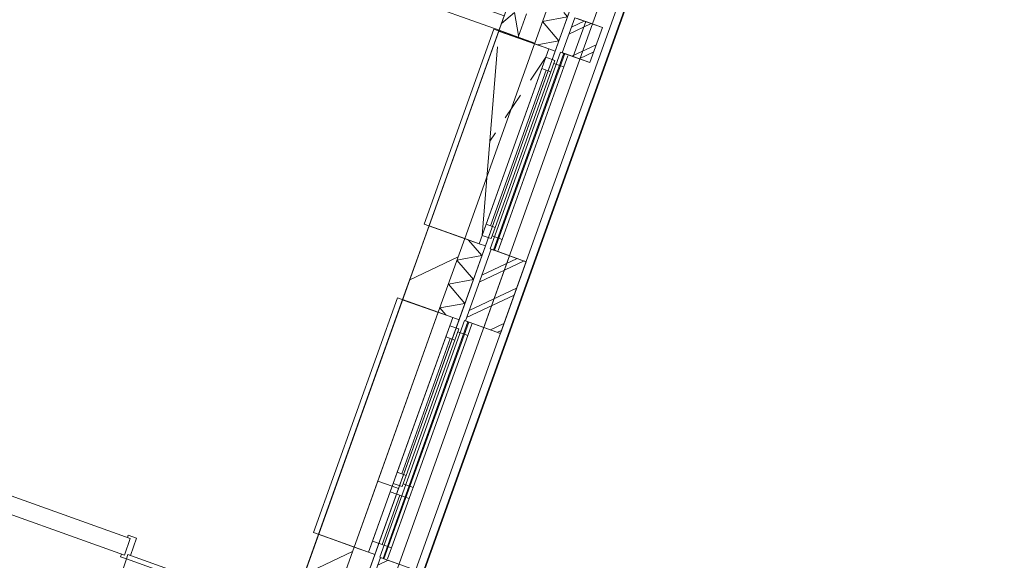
# Model space of a CAD drawing. Header units: metres. Extents: x 136314.7 to 136393.7, y 453293.7 to 453383.2.
# Tile 29 of 95: x 136370.4 to 136375.9, y 453301.6 to 453304.6. Entities that reach past the tile are written whole.
import ezdxf

# ---------------------------------------------------------------- set-up
doc = ezdxf.new("R2010")
doc.units = ezdxf.units.M
doc.set_wipeout_variables(frame=1)
doc.linetypes.add('B0701', pattern=[234.1199934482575, 155.9999942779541, -78.11999917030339])
doc.linetypes.add('Wipeout_Contour', pattern=[1000, 0, -1000])
for name, color, linetype in [('-DR-nw-vh-scheiding verhardingen', 1, 'Continuous'), ('kavelgrens', 211, 'Continuous'), ('SIT_Situatie plgr_4_23 Vloeren', 7, 'Continuous'), ('SIT_Situatie plgr_4_New_21 Buitenwanden', 7, 'Continuous'), ('SIT_Situatie plgr_4_New_21 Buitenwanden Afdek-arcering', 7, 'Continuous'), ('SIT_Situatie plgr_4_New_21 Buitenwanden Doorsnede-arcering', 7, 'Continuous'), ('SIT_Situatie plgr_4_New_21 Buitenwanden Ramen', 7, 'Continuous'), ('SIT_Situatie plgr_4_New_22 C Binnenwanden', 7, 'Continuous'), ('SIT_Situatie plgr_4_New_22 C Binnenwanden Afdek-arcering', 7, 'Continuous'), ('SIT_Situatie plgr_4_New_22 C Binnenwanden Doorsnede-arcering', 7, 'Continuous'), ('SIT_Situatie plgr_4_New_22 NC Binnenwanden', 7, 'Continuous'), ('SIT_Situatie plgr_4_New_22 NC Binnenwanden Deuren', 7, 'Continuous'), ('SIT_Situatie plgr_4_New_23 Vloeren', 7, 'Continuous'), ('SIT_Situatie plgr_4_New_31 Buitenwandopeningen', 7, 'Continuous'), ('SIT_Situatie plgr_4_New_31 Vensterbank', 7, 'Continuous'), ('SIT_Situatie plgr_4_New_43 Vloerafwerking', 7, 'Continuous')]:
    doc.layers.add(name, color=color, linetype=linetype)
pattern_1 = [(205.3082214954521, (19084.40436645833, 24879.28353662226), (-64.1231381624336, 135.6031826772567), []), (205.3082214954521, (19097.22899409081, 24852.16290008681), (-64.1231381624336, 135.6031826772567), [])]
pattern_2 = [(205.3082214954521, (19084.40436645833, 24879.28353662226), (-106.8718969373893, 226.0053044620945), [])]

# ---------------------------------------------------------------- blocks, each defined once
blk = doc.blocks.new('*X151')
at = {"layer": 'SIT_Situatie plgr_4_New_21 Buitenwanden Doorsnede-arcering', "color": 7, "linetype": 'Continuous', "lineweight": 0}
for q in [(184783.8499300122, -143258.3309846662), (184880.6968545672, -143326.043828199)]:
    blk.add_line((184857.0823184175, -143196.2073347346), q, dxfattribs=at)
blk = doc.blocks.new('*X156')
at = {"layer": 'SIT_Situatie plgr_4_New_21 Buitenwanden Doorsnede-arcering', "color": 7, "linetype": 'Continuous', "lineweight": 0}
for p, q in [((184673.5333083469, -144569.6586277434), (184598.5212855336, -144481.2332117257)), ((184673.5333083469, -144569.6586277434), (184532.6615031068, -144595.2802557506)), ((184625.2863864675, -144704.4680037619), (184532.6615031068, -144595.2802557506)), ((184625.2863864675, -144704.4680037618), (184484.4145812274, -144730.0896317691)), ((184577.039464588, -144839.2773797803), (184484.4145812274, -144730.0896317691)), ((184577.039464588, -144839.2773797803), (184436.1676734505, -144864.8990052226)), ((184469.8904184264, -144904.6519552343), (184436.1676686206, -144864.8990187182))]:
    blk.add_line(p, q, dxfattribs=at)
blk = doc.blocks.new('*X157')
at = {"layer": 'SIT_Situatie plgr_4_New_21 Buitenwanden Doorsnede-arcering', "color": 7, "linetype": 'Continuous', "lineweight": 0}
for p, q in [((185156.0025271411, -143221.5648675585), (185015.130721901, -143247.1864955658)), ((185156.0025271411, -143221.5648675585), (185135.1079749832, -143196.9340230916)), ((185107.7556052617, -143356.374243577), (185015.130721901, -143247.1864955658)), ((185107.7556052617, -143356.374243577), (184984.4434660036, -143378.8021364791))]:
    blk.add_line(p, q, dxfattribs=at)
blk = doc.blocks.new('woonblok 1 jutfasehof')
at = {"layer": 'SIT_Situatie plgr_4_New_23 Vloeren', "color": 252, "linetype": 'Continuous', "lineweight": 0, "flags": 128}
blk.add_lwpolyline([(-4570.235234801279, 2395.052338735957), (-351.289118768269, 885.1335978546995), (2991.355397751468, 10225.0006943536), (-1227.591152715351, 11734.92009869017)], close=True, dxfattribs=at)
at = {"color": 252, "linetype": 'Wipeout_Contour', "lineweight": 0, "ltscale": 936922.9975216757}
blk.add_wipeout([(6.490659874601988, 151.68398161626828), (6738.95494491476, 18963.231045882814), (6644.80305514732, 18996.92706424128), (-87.66122989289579, 185.3799999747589)], dxfattribs=at).dxf.layer = 'SIT_Situatie plgr_4_New_21 Buitenwanden Afdek-arcering'
at = {"layer": 'SIT_Situatie plgr_4_New_21 Buitenwanden', "color": 252, "linetype": 'Continuous', "lineweight": 0, "flags": 128}
for points in [[(6644.80305514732, 18996.92706424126), (-87.66122989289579, 185.3799999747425)], [(6.490659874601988, 151.6839816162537), (6738.95494491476, 18963.2310458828)]]:
    blk.add_lwpolyline(points, dxfattribs=at)
at = {"color": 252, "linetype": 'Wipeout_Contour', "lineweight": 0, "ltscale": 916271.8371536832}
blk.add_wipeout([(-5047.930589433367, 2247.3808109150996), (1502.5749037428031, 20550.508217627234), (1488.4521201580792, 20555.562620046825), (-5062.053373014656, 2252.435213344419)], dxfattribs=at).dxf.layer = 'SIT_Situatie plgr_4_New_21 Buitenwanden Afdek-arcering'
at = {"color": 252, "linetype": 'Wipeout_Contour', "lineweight": 0, "ltscale": 916585.0394046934}
blk.add_wipeout([(-4906.7027536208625, 2196.8367866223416), (1643.802739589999, 20499.96419343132), (1502.5749037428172, 20550.508217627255), (-5047.930589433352, 2247.3808109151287)], dxfattribs=at).dxf.layer = 'SIT_Situatie plgr_4_New_21 Buitenwanden Afdek-arcering'
at = {"color": 252, "linetype": 'Wipeout_Contour', "lineweight": 0, "ltscale": 936432.5559896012}
blk.add_wipeout([(6458.145047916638, 18908.66151027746), (-175.92656650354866, 372.0374114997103), (-38.464806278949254, 322.84122794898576), (6595.606808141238, 18859.4653267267)], dxfattribs=at).dxf.layer = 'SIT_Situatie plgr_4_New_21 Buitenwanden Afdek-arcering'
at = {"layer": 'SIT_Situatie plgr_4_New_21 Buitenwanden Doorsnede-arcering', "linetype": 'Continuous', "lineweight": 0}
h = blk.add_hatch(dxfattribs=at)
h.set_pattern_fill('145_BAKSTEEN_0004', color=252, style=0, pattern_type=2)
h.set_pattern_definition(pattern_1)
h.paths.add_polyline_path([(3013.264598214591, 8671.78468362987), (3084.02635760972, 8869.50398977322), (2928.675739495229, 8925.10242006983), (2857.9139801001, 8727.383113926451)])
h = blk.add_hatch(dxfattribs=at)
h.set_pattern_fill('145_BAKSTEEN_0004', color=252, style=0, pattern_type=2)
h.set_pattern_definition(pattern_1)
h.paths.add_polyline_path([(2508.41981046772, 7142.460537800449), (2653.312705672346, 7547.31377424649), (2455.593733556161, 7618.075402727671), (2310.700838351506, 7213.222166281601)])
h = blk.add_hatch(dxfattribs=at)
h.set_pattern_fill('145_BAKSTEEN_0004', color=252, style=0, pattern_type=2)
h.set_pattern_definition(pattern_1)
h.paths.add_polyline_path([(1832.217420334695, 5876.265351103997), (1687.324505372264, 5471.412124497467), (1885.043475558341, 5400.650490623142), (2029.936388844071, 5805.503712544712)])
at = {"layer": 'SIT_Situatie plgr_4_New_21 Buitenwanden', "color": 252, "linetype": 'Continuous', "lineweight": 0}
for p, q in [((2817.290383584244, 8735.549213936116), (2781.512665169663, 8748.353700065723)), ((2423.72089151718, 7635.855066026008), (2387.943173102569, 7648.659552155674)), ((2274.784426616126, 7219.703504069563), (2239.006708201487, 7232.507990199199)), ((1800.344596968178, 5894.045101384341), (1764.566878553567, 5906.849587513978))]:
    blk.add_line(p, q, dxfattribs=at)
at = {"layer": 'SIT_Situatie plgr_4_New_21 Buitenwanden', "color": 252, "linetype": 'Continuous', "lineweight": 0, "flags": 128}
for points in [[(-87.66098982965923, 185.3794677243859), (6644.802991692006, 18996.9270869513)], [(6458.145047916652, 18908.66151027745), (-175.9265665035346, 372.0374114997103)], [(2817.290379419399, 8735.549360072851), (2892.095575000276, 8944.566664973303)], [(2928.675739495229, 8925.10242006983), (2857.9139801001, 8727.383113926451)], [(3084.02635760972, 8869.50398977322), (2928.675739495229, 8925.10242006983)], [(3013.264598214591, 8671.78468362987), (3084.02635760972, 8869.50398977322)], [(3013.264598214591, 8671.78468362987), (2857.9139801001, 8727.383113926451)], [(2274.784333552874, 7219.70342559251), (2423.720868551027, 7635.85517688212)], [(2455.593733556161, 7618.075402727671), (2310.700838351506, 7213.222166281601)], [(2653.312705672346, 7547.31377424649), (2455.593733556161, 7618.075402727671)], [(2508.41981046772, 7142.460537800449), (2653.312705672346, 7547.31377424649)], [(2508.41981046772, 7142.460537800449), (2310.700838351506, 7213.222166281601)], [(1228.523287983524, 4296.287982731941), (1800.344526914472, 5894.045107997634)], [(1832.217420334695, 5876.265351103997), (1687.324505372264, 5471.412124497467)], [(2029.936388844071, 5805.503712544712), (1832.217420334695, 5876.265351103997)]]:
    blk.add_lwpolyline(points, dxfattribs=at)
at = {"layer": 'SIT_Situatie plgr_4_New_21 Buitenwanden Ramen', "color": 252, "linetype": 'Continuous', "lineweight": 0}
for p, q in [((2781.51261497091, 8748.353717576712), (2764.664606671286, 8701.277772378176)), ((2817.290333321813, 8735.54923126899), (2781.51261497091, 8748.353717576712)), ((2817.290333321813, 8735.54923126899), (2781.51261497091, 8748.353717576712)), ((2764.664606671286, 8701.277772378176), (2742.088275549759, 8638.196005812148)), ((2764.664606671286, 8701.277772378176), (2815.506627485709, 8683.081923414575)), ((2815.506627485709, 8683.081923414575), (2764.664606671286, 8701.277772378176)), ((2792.930296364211, 8620.000156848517), (2815.506627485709, 8683.081923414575)), ((2815.506627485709, 8683.081923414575), (2809.778304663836, 8667.076102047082)), ((2866.269438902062, 8646.858492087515), (2888.845770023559, 8709.940258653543)), ((2742.088275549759, 8638.196005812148), (2792.930296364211, 8620.000156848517)), ((2809.778304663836, 8667.076102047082), (2866.269438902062, 8646.858492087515)), ((2423.720835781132, 7635.85508531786), (2387.94311743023, 7648.659571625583)), ((2423.720835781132, 7635.85508531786), (2387.94311743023, 7648.659571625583)), ((2222.158642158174, 7185.432065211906), (2239.006650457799, 7232.508010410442)), ((2274.784368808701, 7219.703524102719), (2239.006650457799, 7232.508010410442)), ((2274.784368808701, 7219.703524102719), (2239.006650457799, 7232.508010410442)), ((2199.582311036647, 7122.350298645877), (2222.158642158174, 7185.432065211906)), ((2273.000662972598, 7167.236216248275), (2222.158642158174, 7185.432065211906)), ((2222.158642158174, 7185.432065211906), (2273.000662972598, 7167.236216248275)), ((2346.339805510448, 7194.094551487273), (2323.76347438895, 7131.012784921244)), ((2250.4243318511, 7104.154449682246), (2199.582311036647, 7122.350298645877)), ((2273.000662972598, 7167.236216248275), (2250.4243318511, 7104.154449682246)), ((2267.272340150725, 7151.230394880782), (2273.000662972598, 7167.236216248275)), ((2323.76347438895, 7131.012784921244), (2267.272340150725, 7151.230394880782)), ((1800.344532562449, 5894.045123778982), (1764.566814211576, 5906.849610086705)), ((1800.344532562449, 5894.045123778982), (1764.566814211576, 5906.849610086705))]:
    blk.add_line(p, q, dxfattribs=at)
at = {"layer": 'SIT_Situatie plgr_4_New_22 NC Binnenwanden', "color": 252, "linetype": 'Continuous', "lineweight": 0}
blk.add_line((385.5762537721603, 5889.500471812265), (419.2722699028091, 5983.652362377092), dxfattribs=at)
at = {"layer": 'SIT_Situatie plgr_4_New_22 NC Binnenwanden', "color": 252, "linetype": 'Continuous', "lineweight": 0, "flags": 128}
for points in [[(419.2722683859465, 5983.652362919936), (-1452.937173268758, 6653.697320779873)], [(-1486.633169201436, 6559.545422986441), (385.5762593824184, 5889.500469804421)]]:
    blk.add_lwpolyline(points, dxfattribs=at)
at = {"layer": 'SIT_Situatie plgr_4_New_22 NC Binnenwanden Deuren', "color": 252, "linetype": 'Continuous', "lineweight": 0}
for p, q in [((402.7956890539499, 5989.549165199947), (407.8500914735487, 6003.671948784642)), ((407.8500914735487, 6003.671948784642), (454.9260367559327, 5986.823940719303)), ((385.5762537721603, 5889.500471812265), (419.2722699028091, 5983.652362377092)), ((385.5762537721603, 5889.500471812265), (419.2722699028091, 5983.652362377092)), ((385.5762537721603, 5889.500471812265), (419.2722699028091, 5983.652362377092)), ((419.2722699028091, 5983.652362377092), (402.7956890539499, 5989.549165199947)), ((454.9260367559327, 5986.823940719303), (419.7136998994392, 5888.435215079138)), ((364.0452705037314, 5881.274491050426), (369.0996729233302, 5895.39727463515)), ((369.0996729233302, 5895.39727463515), (385.5762537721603, 5889.500471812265)), ((405.5909163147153, 5893.489617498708), (396.9984322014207, 5869.480885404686)), ((405.5909163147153, 5893.489617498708), (396.9984322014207, 5869.480885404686)), ((419.7136998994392, 5888.435215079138), (405.5909163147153, 5893.489617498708)), ((1290.618687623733, 5576.74706587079), (405.5909163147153, 5893.489617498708)), ((396.9984322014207, 5869.480885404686), (364.0452705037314, 5881.274491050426)), ((396.9984322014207, 5869.480885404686), (1282.026203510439, 5552.738333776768))]:
    blk.add_line(p, q, dxfattribs=at)
blk.add_arc((1282.026203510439, 5552.738333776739), 940.0000000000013, 160.3082214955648, 250.3082214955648, dxfattribs=at)
at = {"layer": 'SIT_Situatie plgr_4_New_31 Buitenwandopeningen', "color": 252, "linetype": 'Continuous', "lineweight": 0, "flags": 128}
for points in [[(3561.668717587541, 9951.8547042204), (3164.055665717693, 8840.862302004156)], [(2919.112707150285, 8705.480702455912), (2989.874466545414, 8903.200008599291)], [(2989.874466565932, 8903.200008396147), (2942.66974947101, 8920.094103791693)], [(2989.874466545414, 8903.200008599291), (3084.026357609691, 8869.503989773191)], [(3013.264598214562, 8671.784683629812), (3084.026357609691, 8869.503989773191)], [(3093.293906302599, 8643.142995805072), (3164.055665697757, 8840.862301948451)], [(2848.498992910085, 8730.752643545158), (2867.329370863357, 8724.013439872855)], [(2867.329370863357, 8724.013439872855), (2871.907990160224, 8722.374797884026)], [(2871.907990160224, 8722.374797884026), (2919.112707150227, 8705.480702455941)], [(2919.112707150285, 8705.480702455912), (3013.264598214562, 8671.784683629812)], [(2450.885952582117, 7619.760278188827), (2469.716330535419, 7613.021074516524)], [(2414.267716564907, 7176.156625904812), (2559.160621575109, 7581.009854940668)], [(2469.716330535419, 7613.021074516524), (2474.294949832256, 7611.382432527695)], [(2474.294949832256, 7611.382432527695), (2653.312508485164, 7547.31384125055)], [(2559.160621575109, 7581.009854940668), (2653.312513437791, 7547.313838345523)], [(2508.419608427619, 7142.460609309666), (2653.312513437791, 7547.313838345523)], [(2550.788160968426, 7127.297329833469), (2695.681065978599, 7532.150558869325)], [(2324.82342675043, 7208.167814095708), (2305.993047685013, 7214.907014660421)], [(2329.402046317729, 7206.529172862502), (2324.82342675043, 7208.167814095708)], [(2414.267713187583, 7176.156616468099), (2329.402046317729, 7206.529172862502)], [(2414.267716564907, 7176.156625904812), (2508.419608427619, 7142.460609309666)], [(1846.34019295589, 5871.210918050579), (1827.509813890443, 5877.950118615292)], [(1850.918812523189, 5869.572276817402), (1846.34019295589, 5871.210918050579)], [(1935.784294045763, 5839.199786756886), (1850.918812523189, 5869.572276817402)]]:
    blk.add_lwpolyline(points, dxfattribs=at)
at = {"color": 252, "linetype": 'Wipeout_Contour', "lineweight": 0, "ltscale": 936442.3791738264}
blk.add_wipeout([(2306.972284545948, 7677.638220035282), (2700.541802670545, 8777.33235861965), (2499.0567585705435, 8849.44183791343), (2105.487240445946, 7749.747699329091)], dxfattribs=at).dxf.layer = 'SIT_Situatie plgr_4_New_22 C Binnenwanden Afdek-arcering'
at = {"color": 252, "linetype": 'Wipeout_Contour', "lineweight": 0, "ltscale": 938631.6025511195}
blk.add_wipeout([(1683.5961583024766, 5935.828095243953), (2158.0360493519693, 7261.486570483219), (1956.5510052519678, 7333.596049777), (1482.111114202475, 6007.937574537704)], dxfattribs=at).dxf.layer = 'SIT_Situatie plgr_4_New_22 C Binnenwanden Afdek-arcering'
at = {"layer": 'SIT_Situatie plgr_4_New_22 C Binnenwanden Doorsnede-arcering', "linetype": 'Continuous', "lineweight": 0}
h = blk.add_hatch(dxfattribs=at)
h.set_pattern_fill('130_KALKZANDSTEEN_0004', color=252, style=0, pattern_type=2)
h.set_pattern_definition(pattern_2)
h.paths.add_polyline_path([(2105.487202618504, 7749.747593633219), (1956.550982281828, 7333.596057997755), (2158.036064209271, 7261.486684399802), (2306.972284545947, 7677.638220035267)])
h = blk.add_hatch(dxfattribs=at)
h.set_pattern_fill('130_KALKZANDSTEEN_0004', color=252, style=0, pattern_type=2)
h.set_pattern_definition(pattern_2)
h.paths.add_polyline_path([(1183.884536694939, 4539.555881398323), (1683.596318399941, 5935.828137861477), (1482.111270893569, 6007.937607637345), (982.3994891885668, 4611.665351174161)])
at = {"layer": 'SIT_Situatie plgr_4_New_21 Buitenwanden', "color": 252, "linetype": 'Continuous', "lineweight": 0}
for p, q in [((2529.720675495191, 8935.120785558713), (2500.742101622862, 8854.15015967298)), ((2387.943173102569, 7648.659552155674), (2306.972547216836, 7677.638126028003)), ((2239.006708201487, 7232.507990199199), (2158.036082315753, 7261.486564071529)), ((1764.566878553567, 5906.849587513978), (1683.596252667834, 5935.828161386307))]:
    blk.add_line(p, q, dxfattribs=at)
at = {"layer": 'SIT_Situatie plgr_4_New_21 Buitenwanden', "color": 252, "linetype": 'Continuous', "lineweight": 0, "flags": 128}
for points in [[(2306.972453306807, 7677.638038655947), (2158.0360271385, 7261.48659145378)], [(1683.596220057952, 5935.828272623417), (1111.774881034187, 4338.070867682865)]]:
    blk.add_lwpolyline(points, dxfattribs=at)
at = {"layer": 'SIT_Situatie plgr_4_New_21 Buitenwanden Ramen', "color": 252, "linetype": 'Continuous', "lineweight": 0}
for p, q in [((862.4991751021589, 9440.460755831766), (2500.742098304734, 8854.150150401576)), ((2529.720668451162, 8935.12077762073), (2500.742098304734, 8854.150150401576)), ((2404.791125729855, 7695.735516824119), (2492.148728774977, 8760.156861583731)), ((2817.290333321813, 8735.54923126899), (2423.720835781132, 7635.85508531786)), ((2742.088275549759, 8638.196005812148), (2427.367456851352, 7758.817283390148)), ((2742.088275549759, 8638.196005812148), (2427.367456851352, 7758.817283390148)), ((2767.509285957, 8629.098081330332), (2452.788467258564, 7749.719358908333)), ((2478.209477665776, 7740.621434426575), (2792.930296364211, 8620.000156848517)), ((2517.852603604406, 7673.327879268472), (2866.269438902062, 8646.858492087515)), ((2427.367456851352, 7758.817283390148), (2404.791125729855, 7695.735516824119)), ((2478.209477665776, 7740.621434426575), (2427.367456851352, 7758.817283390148)), ((2455.633146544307, 7677.539667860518), (2478.209477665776, 7740.621434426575)), ((2387.94311743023, 7648.659571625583), (2306.972491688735, 7677.638145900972)), ((2404.791125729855, 7695.735516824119), (2387.94311743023, 7648.659571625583)), ((2455.633146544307, 7677.539667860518), (2404.791125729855, 7695.735516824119)), ((2404.791125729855, 7695.735516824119), (2455.633146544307, 7677.539667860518)), ((2461.361469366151, 7693.54548922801), (2455.633146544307, 7677.539667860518)), ((2517.852603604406, 7673.327879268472), (2461.361469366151, 7693.54548922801)), ((2495.276272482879, 7610.246112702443), (2517.852603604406, 7673.327879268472)), ((1817.032336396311, 6308.669452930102), (2158.036024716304, 7261.486584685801)), ((2239.006650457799, 7232.508010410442), (2158.036024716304, 7261.486584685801)), ((1933.780680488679, 6266.886392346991), (2274.784368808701, 7219.703524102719)), ((1926.139135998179, 6358.307707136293), (2199.582311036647, 7122.350298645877)), ((1926.139135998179, 6358.307707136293), (2199.582311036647, 7122.350298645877)), ((2323.76347438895, 7131.012784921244), (2016.624282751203, 6272.818303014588)), ((1951.560146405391, 6349.209782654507), (2225.003321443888, 7113.252374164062)), ((2250.4243318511, 7104.154449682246), (1976.981156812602, 6340.111858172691)), ((1903.562804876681, 6295.225940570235), (1926.139135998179, 6358.307707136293)), ((1926.139135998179, 6358.307707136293), (1976.981156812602, 6340.111858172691)), ((1976.981156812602, 6340.111858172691), (1954.404825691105, 6277.030091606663)), ((1683.596188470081, 5935.828184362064), (1817.032446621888, 6308.669760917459)), ((1898.002962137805, 6279.690878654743), (1817.032336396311, 6308.669452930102)), ((1898.003072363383, 6279.691186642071), (1817.032446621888, 6308.669760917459)), ((1898.002962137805, 6279.690878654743), (1903.562804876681, 6295.225940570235)), ((1903.562804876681, 6295.225940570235), (1954.404825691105, 6277.030091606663)), ((1954.404825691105, 6277.030091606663), (1903.562804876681, 6295.225940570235)), ((1954.404825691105, 6277.030091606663), (1960.133148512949, 6293.035912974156)), ((1960.133148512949, 6293.035912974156), (2016.624282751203, 6272.818303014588)), ((1787.143145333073, 5969.931376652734), (1886.714906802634, 6248.150303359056)), ((1800.344532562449, 5894.045123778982), (1933.780790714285, 6266.886700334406)), ((1840.809722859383, 5950.724647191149), (1940.381484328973, 6228.943573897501)), ((1886.714906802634, 6248.150303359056), (1898.003072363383, 6279.691186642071)), ((1994.048061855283, 6209.736844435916), (1886.714906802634, 6248.150303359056)), ((1933.780680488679, 6266.886392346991), (1898.002962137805, 6279.690878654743)), ((1933.780680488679, 6266.886392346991), (1898.002962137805, 6279.690878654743)), ((1933.780790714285, 6266.886700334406), (1898.003072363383, 6279.691186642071)), ((1933.780790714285, 6266.886700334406), (1898.003072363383, 6279.691186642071)), ((2005.336227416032, 6241.277727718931), (1994.048061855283, 6209.736844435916)), ((2016.624282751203, 6272.818303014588), (2005.336117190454, 6241.277419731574)), ((1994.048061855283, 6209.736844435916), (1894.476300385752, 5931.517917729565)), ((1764.566814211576, 5906.849610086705), (1787.143145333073, 5969.931376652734)), ((1787.143145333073, 5969.931376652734), (1894.476300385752, 5931.517917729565)), ((1764.566814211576, 5906.849610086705), (1683.596188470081, 5935.828184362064)), ((1894.476300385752, 5931.517917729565), (1871.899969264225, 5868.436151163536))]:
    blk.add_line(p, q, dxfattribs=at)
at = {"layer": 'SIT_Situatie plgr_4_New_21 Buitenwanden Ramen', "color": 252, "linetype": 'B0701', "lineweight": 0}
blk.add_line((2764.664606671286, 8701.277772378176), (2448.469927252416, 8227.94618920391), dxfattribs=at)
at = {"layer": 'SIT_Situatie plgr_4_New_22 C Binnenwanden', "color": 252, "linetype": 'Continuous', "lineweight": 0, "flags": 128}
for points in [[(2499.056758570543, 8849.441837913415), (2105.487240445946, 7749.747699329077)], [(2700.541802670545, 8777.332358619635), (2499.056758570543, 8849.441837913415)], [(2306.972284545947, 7677.638220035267), (2700.541802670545, 8777.332358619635)], [(2105.487202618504, 7749.747593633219), (1956.550982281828, 7333.596057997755)], [(2306.972284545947, 7677.638220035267), (2105.487202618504, 7749.747593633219)], [(2306.972284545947, 7677.638220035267), (2105.487240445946, 7749.747699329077)], [(2158.036064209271, 7261.486684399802), (2306.972284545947, 7677.638220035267)], [(1956.551005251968, 7333.596049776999), (1482.111114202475, 6007.937574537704)], [(1956.550982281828, 7333.596057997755), (2158.036064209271, 7261.486684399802)], [(2158.036049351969, 7261.486570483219), (1956.551005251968, 7333.596049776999)], [(1683.596158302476, 5935.828095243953), (2158.036049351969, 7261.486570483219)], [(1482.111270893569, 6007.937607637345), (982.3994891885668, 4611.665351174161)], [(1683.596158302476, 5935.828095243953), (1482.111114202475, 6007.937574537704)], [(1683.596318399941, 5935.828137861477), (1482.111270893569, 6007.937607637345)], [(1183.884536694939, 4539.555881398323), (1683.596318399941, 5935.828137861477)]]:
    blk.add_lwpolyline(points, dxfattribs=at)
at = {"layer": 'SIT_Situatie plgr_4_New_31 Buitenwandopeningen', "color": 252, "linetype": 'Continuous', "lineweight": 0, "flags": 128}
for points in [[(2450.885952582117, 7619.760278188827), (2848.498992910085, 8730.752643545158)], [(2469.716330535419, 7613.021074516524), (2867.329370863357, 8724.013439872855)], [(2474.294949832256, 7611.382432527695), (2871.907990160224, 8722.374797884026)], [(2695.68086597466, 7532.150630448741), (3093.293906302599, 8643.142995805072)], [(2305.993047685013, 7214.907014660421), (1827.509813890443, 5877.950118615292)], [(2324.82342675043, 7208.167814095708), (1846.34019295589, 5871.210918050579)], [(2329.402046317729, 7206.529172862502), (1850.918812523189, 5869.572276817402)], [(2550.787975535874, 7127.297407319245), (2072.304741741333, 5790.340511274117)]]:
    blk.add_lwpolyline(points, dxfattribs=at)
at = {"layer": 'SIT_Situatie plgr_4_New_31 Vensterbank', "color": 252, "linetype": 'Continuous', "lineweight": 0, "flags": 128}
for points in [[(2077.241672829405, 7759.856502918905), (2470.811190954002, 8859.550641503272)], [(2387.942909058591, 7648.659642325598), (2781.512427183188, 8748.353780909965)], [(2077.241672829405, 7759.856502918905), (2387.942909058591, 7648.659642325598)], [(1453.865546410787, 6018.04637763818), (1928.305415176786, 7343.704863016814)], [(1928.305415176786, 7343.704863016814), (2239.006653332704, 7232.508007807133)], [(1764.566784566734, 5906.849522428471), (2239.006653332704, 7232.508007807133)], [(1453.865546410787, 6018.04637763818), (1764.566784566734, 5906.849522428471)]]:
    blk.add_lwpolyline(points, dxfattribs=at)
at = {"layer": 'SIT_Situatie plgr_4_New_43 Vloerafwerking', "color": 252, "linetype": 'Continuous', "lineweight": 0, "flags": 128}
blk.add_lwpolyline([(-351.2888472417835, 885.1337722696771), (-367.294624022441, 890.8620790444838), (-468.3826724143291, 608.4064073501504), (-1568.076754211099, 1001.975875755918), (-1466.988705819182, 1284.43154745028), (-4570.235245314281, 2395.052320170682), (-1227.590278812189, 11734.91972981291), (1065.007966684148, 10914.42184073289), (992.2246629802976, 10711.05401176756), (1167.347588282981, 10648.37927544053), (818.9307814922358, 9674.848727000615), (643.8078354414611, 9737.523470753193), (540.6980239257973, 9449.418679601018), (828.7763446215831, 9346.318341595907), (891.450923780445, 9521.440827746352), (2529.720750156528, 8935.120508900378)], close=True, dxfattribs=at)
at = {"layer": 'SIT_Situatie plgr_4_23 Vloeren', "color": 252, "linetype": 'Continuous', "lineweight": 0}
blk.add_blockref('*X156', (-182269.3487333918, 152150.9261979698), dxfattribs=at)
at = {"color": 252, "linetype": 'Wipeout_Contour', "lineweight": 0, "ltscale": 935835.1559077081}
blk.add_wipeout([(2655.249460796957, 8947.549422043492), (2608.0750380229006, 8815.73677471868), (2702.226928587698, 8782.04075858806), (2749.4013529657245, 8913.853410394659)], dxfattribs=at).dxf.layer = 'SIT_Situatie plgr_4_New_22 C Binnenwanden Afdek-arcering'
at = {"layer": 'kavelgrens'}
blk.add_lwpolyline([(-28985.82897605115, 8975.228598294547), (-28503.14561776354, 10294.24205896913), (-19893.68470563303, 6335.23623268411), (-19592.56545403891, 7176.610140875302), (-5031.973487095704, 1965.520406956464), (-5084.202307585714, 1819.58497496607), (0, 0), (6830.18252365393, 19084.58808114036)], dxfattribs=at)
at = {"layer": 'SIT_Situatie plgr_4_New_21 Buitenwanden', "color": 252, "linetype": 'Continuous', "lineweight": 0}
blk.add_line((2781.512665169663, 8748.353700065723), (2700.54203928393, 8777.332273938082), dxfattribs=at)
at = {"layer": 'SIT_Situatie plgr_4_New_21 Buitenwanden', "color": 252, "linetype": 'Continuous', "lineweight": 0, "flags": 128}
for points in [[(2749.401507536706, 8913.85335507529), (2744.01014463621, 8898.789051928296)], [(2500.742090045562, 8854.15015335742), (2608.075005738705, 8815.7367862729)], [(2702.227084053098, 8782.040707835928), (2700.541987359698, 8777.33228662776)]]:
    blk.add_lwpolyline(points, dxfattribs=at)
at = {"layer": 'SIT_Situatie plgr_4_New_21 Buitenwanden Ramen', "color": 252, "linetype": 'Continuous', "lineweight": 0}
for p, q in [((2700.541989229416, 8777.332291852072), (2306.972491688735, 7677.638145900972)), ((2781.51261497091, 8748.353717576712), (2700.541989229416, 8777.332291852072))]:
    blk.add_line(p, q, dxfattribs=at)
at = {"layer": 'SIT_Situatie plgr_4_New_22 C Binnenwanden', "color": 252, "linetype": 'Continuous', "lineweight": 0, "flags": 128}
for points in [[(2702.226928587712, 8782.04075858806), (3209.688822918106, 10199.96792705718)], [(2655.249460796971, 8947.549422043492), (2608.075038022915, 8815.73677471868)], [(2702.226928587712, 8782.04075858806), (2608.075038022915, 8815.73677471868)]]:
    blk.add_lwpolyline(points, dxfattribs=at)
at = {"layer": 'SIT_Situatie plgr_4_New_31 Vensterbank', "color": 252, "linetype": 'Continuous', "lineweight": 0, "flags": 128}
blk.add_lwpolyline([(2470.811190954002, 8859.550641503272), (2781.512427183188, 8748.353780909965)], dxfattribs=at)
at = {"layer": 'SIT_Situatie plgr_4_23 Vloeren', "color": 252, "linetype": 'Continuous', "lineweight": 0}
for name in ['*X151', '*X157']:
    blk.add_blockref(name, (-182269.3487333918, 152150.9261979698), dxfattribs=at)

msp = doc.modelspace()

# ---------------------------------------------------------------- linework, layer by layer
at = {"layer": '-DR-nw-vh-scheiding verhardingen', "flags": 128}
msp.add_lwpolyline([(136383.3856698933, 453320.5108654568), (136380.0904024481, 453321.700407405), (136379.8672050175, 453321.7803062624), (136377.3996087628, 453314.7859080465), (136370.5694262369, 453295.7013199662), (136365.485223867, 453297.5209047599), (136365.5374527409, 453297.6668403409), (136350.9768800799, 453302.877976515), (136350.6757411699, 453302.0365563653)], dxfattribs=at)

# ---------------------------------------------------------------- next in the draw order: block references
at = {"layer": 'kavelgrens', "xscale": 0.001, "yscale": 0.001}
msp.add_blockref('woonblok 1 jutfasehof', (136370.5694262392, 453295.7013199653), dxfattribs=at)

doc.saveas('drawing.dxf')
